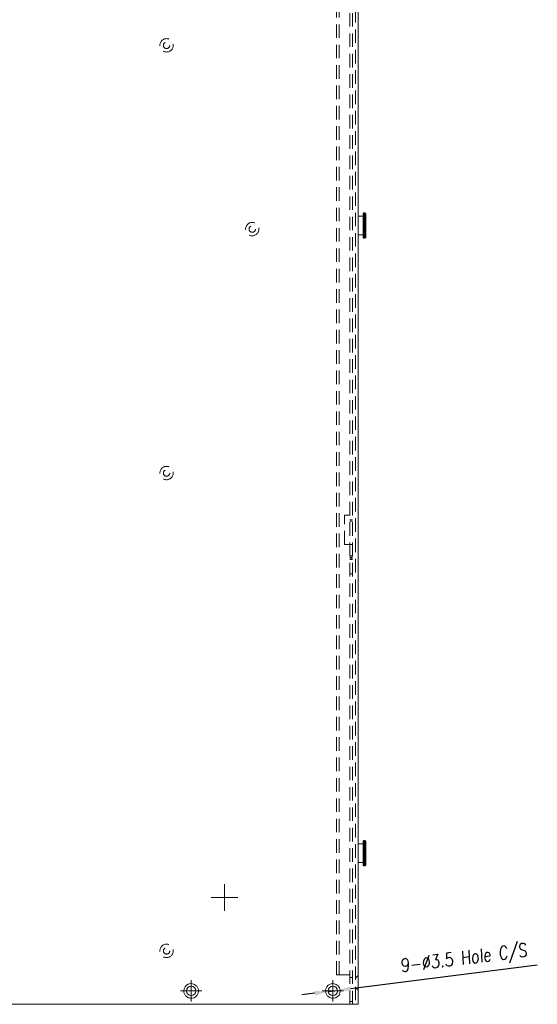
# Model space of a CAD drawing. Header units: millimetres. Extents: x 4497 to 13960, y 12291 to 16372.
# Tile 42 of 217: x 6230 to 6424, y 13183 to 13551. Entities that reach past the tile are written whole.
import ezdxf

# ---------------------------------------------------------------- set-up
doc = ezdxf.new("R2010")
doc.units = ezdxf.units.MM
doc.header["$LTSCALE"] = 0.8
doc.header["$PDMODE"] = 3
doc.header["$PDSIZE"] = 0.3125
doc.linetypes.add('CENTER', pattern=[50.8, 31.75, -6.35, 6.35, -6.35])
doc.linetypes.add('HIDDEN', pattern=[9.525, 6.35, -3.175])
doc.layers.get('0').update_dxf_attribs({"linetype": 'CONTINUOUS', "lineweight": 0})
doc.layers.get('Defpoints').update_dxf_attribs({"linetype": 'CONTINUOUS', "lineweight": 0})
for name, color, linetype, lineweight in [('1', 2, 'CENTER', 0), ('2', 3, 'CONTINUOUS', 0), ('3', 5, 'HIDDEN', 0)]:
    doc.layers.add(name, color=color, linetype=linetype, lineweight=lineweight)
doc.styles.get("Standard").update_dxf_attribs({"font": 'romans.shx', "width": 0.8, "oblique": 5, "bigfont": 'whgtxt.shx'})
doc.dimstyles.get("Standard").update_dxf_attribs({"dimtxt": 2.5, "dimasz": 2.5, "dimexe": 0.8, "dimexo": 0.8, "dimgap": 0.8, "dimtad": 1, "dimdsep": 46, "dimtxsty": 'Standard', "dimcen": 0, "dimclrd": 3, "dimclre": 3, "dimclrt": 3, "dimazin": 0, "dimtp": 0.001, "dimtm": 0.001, "dimtfac": 1, "dimtmove": 0, "dimatfit": 3, "dimfxl": 0, "dimtolj": 1, "dimarcsym": 0})

# ---------------------------------------------------------------- blocks, each defined once
blk = doc.blocks.new('*D18')
at = {"layer": '2', "color": 3, "lineweight": -2}
for p, q in [((6423.94, 13197.24), (6354.19, 13188.47)), ((6345.76, 13187.41), (6349.23, 13187.84)), ((6340.8, 13186.78), (6335.84, 13186.16))]:
    blk.add_line(p, q, dxfattribs=at)
at = {"layer": '2', "color": 3}
for points in [[(6340.69, 13187.61), (6340.9, 13185.96), (6345.76, 13187.41)], [(6354.09, 13189.29), (6354.29, 13187.64), (6349.23, 13187.84)]]:
    blk.add_solid(points, dxfattribs=at)
at = {"layer": 'Defpoints', "color": 0}
for p in [(6345.76, 13187.41), (6349.23, 13187.84)]:
    blk.add_point(p, dxfattribs=at)
at = {"layer": '2', "color": 3, "insert": (6396.47, 13199.24), "char_height": 5, "attachment_point": 5, "rotation": 7.1704}
blk.add_mtext('\\A1;9-∅3.5 Hole C/S', dxfattribs=at)
blk = doc.blocks.new('X')
at = {"layer": '1'}
for p, q in [((5251.84, 13719.59), (5251.84, 13727.59)), ((5247.84, 13723.59), (5255.84, 13723.59))]:
    blk.add_line(p, q, dxfattribs=at)

msp = doc.modelspace()

# ---------------------------------------------------------------- linework, layer by layer
for p, q in [((6356.993, 13182.625), (6356.993, 13882.625)), ((6358.793, 13478.4), (6359.093, 13478.7)), ((6358.793, 13469.5), (6358.793, 13478.4)), ((6359.493, 13478.7), (6359.093, 13478.7)), ((6359.093, 13469.2), (6359.093, 13478.7)), ((6359.793, 13478.4), (6359.493, 13478.7)), ((6359.493, 13478.7), (6359.493, 13469.2)), ((6359.793, 13478.4), (6359.793, 13469.5)), ((6358.793, 13477.45), (6356.993, 13477.45)), ((6356.993, 13477.45), (6358.793, 13477.45)), ((6358.793, 13470.45), (6356.993, 13470.45)), ((6356.993, 13470.45), (6358.793, 13470.45)), ((6358.793, 13469.5), (6359.093, 13469.2)), ((6359.493, 13469.2), (6359.093, 13469.2)), ((6359.793, 13469.5), (6359.493, 13469.2)), ((6358.793, 13242.625), (6356.993, 13242.625)), ((6356.993, 13242.625), (6358.793, 13242.625)), ((6358.793, 13243.575), (6359.093, 13243.875)), ((6358.793, 13234.675), (6358.793, 13243.575)), ((6359.093, 13243.875), (6359.493, 13243.875)), ((6359.093, 13234.375), (6359.093, 13243.875)), ((6359.793, 13243.575), (6359.493, 13243.875)), ((6359.493, 13243.875), (6359.493, 13234.375)), ((6359.793, 13243.575), (6359.793, 13234.675)), ((6358.793, 13235.625), (6356.993, 13235.625)), ((6356.993, 13235.625), (6358.793, 13235.625)), ((6358.793, 13234.675), (6359.093, 13234.375)), ((6359.493, 13234.375), (6359.093, 13234.375)), ((6359.793, 13234.675), (6359.493, 13234.375)), ((6356.993, 13182.625), (5918.993, 13182.625))]:
    msp.add_line(p, q)
at = {"color": 1}
for p, q in [((6306.994, 13217.626), (6306.994, 13227.626)), ((6301.994, 13222.626), (6311.994, 13222.626))]:
    msp.add_line(p, q, dxfattribs=at)
for centre in [(6294.493, 13187.625), (6347.493, 13187.625)]:
    msp.add_circle(centre, 1.75)
for centre, start, end in [((6294.492, 13187.626), 45.77108, 180.00468), ((6294.494, 13187.625), 225.77108, 0.00468), ((6347.492, 13187.626), 45.77108, 180.00468), ((6347.494, 13187.625), 225.77108, 0.00468)]:
    msp.add_arc(centre, 2.749, start, end)
for points in [[(6292.576, 13185.655), (6292.315, 13185.909), (6291.893, 13186.527), (6291.743, 13187.262), (6291.743, 13187.625)], [(6296.411, 13189.596), (6296.671, 13189.342), (6297.094, 13188.724), (6297.243, 13187.989), (6297.243, 13187.625)], [(6345.576, 13185.655), (6345.315, 13185.909), (6344.893, 13186.527), (6344.743, 13187.262), (6344.743, 13187.625)], [(6349.411, 13189.596), (6349.671, 13189.342), (6350.094, 13188.724), (6350.243, 13187.989), (6350.243, 13187.625)]]:
    msp.add_open_spline(points, degree=3, knots=[0, 0, 0, 0, 0.5000756, 1, 1, 1, 1])
at = {"layer": '3'}
for p, q in [((6353.793, 13182.625), (6353.793, 13882.625)), ((6354.793, 13182.625), (6354.793, 13882.625)), ((6355.993, 13882.625), (6355.993, 13182.625)), ((6348.793, 13193.625), (6348.793, 13669.847)), ((6349.793, 13193.625), (6349.793, 13670.755)), ((6356.993, 13477.45), (6356.993, 13470.45)), ((6353.793, 13365.625), (6351.793, 13365.625)), ((6351.793, 13354.625), (6351.793, 13365.625)), ((6354.793, 13363.893), (6353.793, 13363.893)), ((6354.793, 13363.393), (6353.793, 13363.393)), ((6351.793, 13354.625), (6354.793, 13354.625)), ((6353.793, 13350.434), (6354.793, 13350.434)), ((6353.793, 13349.934), (6354.793, 13349.934)), ((6354.793, 13349.496), (6353.793, 13349.496)), ((6354.793, 13348.996), (6353.793, 13348.996)), ((6354.793, 13343.625), (6353.793, 13343.625)), ((6356.993, 13242.625), (6356.993, 13235.625)), ((6348.793, 13193.625), (6354.793, 13193.625)), ((6354.793, 13192.625), (6353.793, 13192.625)), ((6355.993, 13192.375), (6356.993, 13193.375)), ((6355.993, 13188.875), (6356.993, 13187.875)), ((6354.793, 13183.625), (6353.793, 13183.625))]:
    msp.add_line(p, q, dxfattribs=at)
for centre, radius in [((6285.293, 13541.375), 2.5), ((6285.293, 13541.375), 1.2), ((6317.343, 13472.625), 2.5), ((6317.343, 13472.625), 1.2), ((6285.293, 13381.375), 2.5), ((6285.293, 13381.375), 1.2), ((6285.293, 13202.625), 2.5), ((6285.293, 13202.625), 1.2)]:
    msp.add_circle(centre, radius, dxfattribs=at)

# ---------------------------------------------------------------- block references
for p in [(1042.655, -535.967), (1095.656, -535.967)]:
    msp.add_blockref('X', p)

# ---------------------------------------------------------------- dimensions: what is measured, and where the dimension line sits
at = {"layer": '2'}
dim = msp.add_diameter_dim_2p(p1=(6345.757, 13187.407), p2=(6349.23, 13187.844), text='9-<> Hole C/S', dimstyle='Standard', override={"dimscale": 2, "dimazin": 2}, dxfattribs=at)
dim.commit()
dim.dimension.update_dxf_attribs({"geometry": '*D18', "text_midpoint": (6397.141, 13193.871), "dimtype": 163})

doc.saveas('drawing.dxf')
